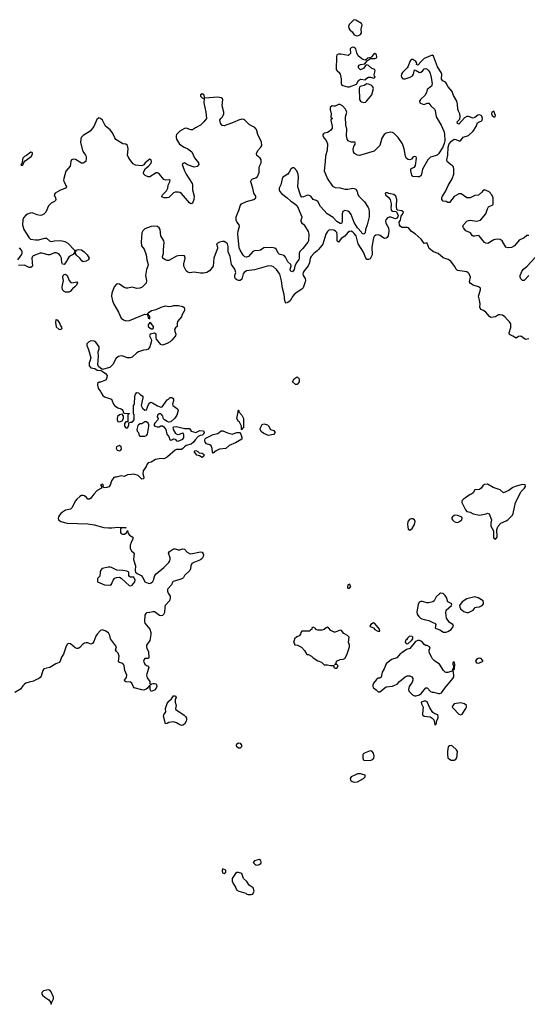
# Model space of a CAD drawing. Header units: inches. Extents: x 2106670 to 2322961, y 36024 to 224899.
# Tile 229 of 256: x 2300651 to 2307051, y 127842 to 140256. Entities that reach past the tile are written whole.
import ezdxf

# ---------------------------------------------------------------- set-up
doc = ezdxf.new("R2010")
doc.units = ezdxf.units.IN
doc.header["$MEASUREMENT"] = 0
for name, color, linetype in [('C3102', 7, 'Continuous'), ('C3103', 7, 'Continuous'), ('C3104', 7, 'Continuous')]:
    doc.layers.add(name, color=color, linetype=linetype)

msp = doc.modelspace()

# ---------------------------------------------------------------- linework, layer by layer
at = {"layer": 'C3102', "color": 5, "elevation": 60}
for points in [[(2303670, 129669), (2303612, 129650), (2303594, 129630), (2303614, 129610), (2303630, 129602), (2303650, 129598), (2303670, 129603), (2303690, 129618), (2303694, 129630), (2303690, 129654)], [(2303210, 129548), (2303204, 129530), (2303210, 129501), (2303230, 129491), (2303250, 129506), (2303252, 129532)], [(2303410, 129505), (2303390, 129502), (2303372, 129490), (2303331, 129430), (2303331, 129390), (2303350, 129351), (2303378, 129310), (2303385, 129285), (2303414, 129270), (2303502, 129242), (2303514, 129230), (2303530, 129225), (2303570, 129226), (2303590, 129232), (2303609, 129270), (2303595, 129310), (2303544, 129344), (2303516, 129390), (2303473, 129430), (2303450, 129493)], [(2301010, 128024), (2300950, 128013), (2300931, 127990), (2300931, 127970), (2300937, 127957), (2300966, 127930), (2300995, 127915), (2301018, 127898), (2301038, 127870), (2301050, 127842), (2301056, 127870), (2301077, 127910), (2301076, 127930), (2301050, 127999), (2301030, 128021)]]:
    msp.add_lwpolyline(points, close=True, dxfattribs=at)
at = {"layer": 'C3103', "color": 5}
for points, elevation in [([(2304850, 139910), (2304830, 139902), (2304819, 139890), (2304821, 139830), (2304807, 139813), (2304794, 139806), (2304701, 139821), (2304670, 139822), (2304650, 139814), (2304644, 139790), (2304642, 139630), (2304656, 139610), (2304676, 139596), (2304693, 139570), (2304704, 139510), (2304704, 139450), (2304710, 139439), (2304727, 139427), (2304786, 139410), (2304810, 139409), (2304897, 139443), (2304922, 139490), (2304950, 139505), (2305010, 139496), (2305030, 139518), (2305049, 139531), (2305073, 139533), (2305110, 139521), (2305130, 139526), (2305133, 139530), (2305124, 139544), (2305122, 139562), (2305134, 139610), (2305127, 139627), (2305090, 139642), (2305050, 139678), (2305030, 139685), (2305010, 139678), (2304990, 139645), (2304950, 139624), (2304930, 139639), (2304924, 139650), (2304922, 139670), (2304930, 139681), (2304949, 139690), (2305002, 139698), (2305038, 139742), (2305055, 139750), (2305060, 139760), (2305073, 139767), (2305130, 139765), (2305144, 139770), (2305155, 139790), (2305150, 139813), (2305130, 139829), (2305110, 139816), (2305086, 139790), (2305082, 139778), (2305042, 139770), (2305012, 139748), (2304990, 139752), (2304963, 139763), (2304920, 139800), (2304900, 139840), (2304889, 139890), (2304870, 139907)], 20), ([(2305030, 139447), (2304995, 139425), (2304945, 139415), (2304934, 139406), (2304931, 139390), (2304935, 139250), (2304948, 139230), (2304961, 139221), (2304990, 139213), (2305010, 139217), (2305030, 139233), (2305092, 139310), (2305110, 139390), (2305103, 139410), (2305090, 139426), (2305050, 139445)], 20), ([(2306630, 139102), (2306605, 139090), (2306601, 139070), (2306608, 139048), (2306630, 139031), (2306647, 139033), (2306649, 139050)], 20), ([(2300790, 138585), (2300735, 138545), (2300710, 138532), (2300691, 138510), (2300676, 138444), (2300667, 138430), (2300670, 138422), (2300690, 138422), (2300704, 138456), (2300722, 138478), (2300795, 138530), (2300810, 138547), (2300814, 138570), (2300810, 138582)], 20), ([(2301450, 137205), (2301434, 137214), (2301408, 137248), (2301366, 137286), (2301356, 137310), (2301353, 137330), (2301369, 137350), (2301390, 137357), (2301430, 137355), (2301465, 137330), (2301502, 137290), (2301525, 137250), (2301519, 137230), (2301490, 137212), (2301470, 137206)], 20), ([(2301310, 136938), (2301370, 136950), (2301378, 136938), (2301366, 136910), (2301348, 136890), (2301316, 136864), (2301288, 136830), (2301270, 136819), (2301230, 136822), (2301210, 136830), (2301189, 136850), (2301187, 136887), (2301202, 136970), (2301194, 137010), (2301198, 137030), (2301210, 137044), (2301230, 137046), (2301250, 137033), (2301275, 136970), (2301290, 136947)], 20), ([(2301110, 136473), (2301106, 136470), (2301102, 136438), (2301110, 136382), (2301150, 136352), (2301170, 136354), (2301182, 136358), (2301186, 136370), (2301164, 136404), (2301159, 136430), (2301130, 136469)], 40), ([(2302290, 136437), (2302271, 136410), (2302273, 136390), (2302291, 136370), (2302310, 136360), (2302330, 136359), (2302338, 136370), (2302337, 136390), (2302310, 136426)], 40), ([(2304130, 135656), (2304089, 135690), (2304110, 135727), (2304150, 135754), (2304176, 135730), (2304175, 135690), (2304150, 135657)], 40), ([(2303450, 135086), (2303446, 135090), (2303448, 135130), (2303422, 135182), (2303409, 135189), (2303390, 135226), (2303406, 135306), (2303406, 135330), (2303410, 135334), (2303414, 135330), (2303414, 135310), (2303452, 135270), (2303473, 135227), (2303474, 135110), (2303458, 135102)], 40), ([(2301942, 135282), (2301910, 135274), (2301886, 135254), (2301879, 135230), (2301880, 135210), (2301890, 135191), (2301910, 135185), (2301943, 135197), (2301958, 135230), (2301958, 135258)], 40), ([(2302250, 135187), (2302230, 135187), (2302190, 135162), (2302170, 135159), (2302151, 135150), (2302142, 135138), (2302126, 135090), (2302131, 135070), (2302151, 135050), (2302156, 135010), (2302170, 135004), (2302230, 135007), (2302250, 135014), (2302262, 135030), (2302281, 135130), (2302281, 135150), (2302271, 135171)], 40), ([(2303330, 135032), (2303390, 135051), (2303433, 135053), (2303451, 134991), (2303450, 134968), (2303370, 134921), (2303294, 134886), (2303250, 134849), (2303170, 134842), (2303130, 134821), (2303090, 134789), (2303083, 134803), (2303078, 134850), (2303064, 134884), (2303050, 134897), (2303007, 134907), (2302990, 134930), (2302986, 134954), (2302990, 134970), (2302999, 134981), (2303090, 135025), (2303150, 135040), (2303190, 135072), (2303213, 135073), (2303270, 135047)], 40), ([(2303790, 135014), (2303730, 135039), (2303701, 135061), (2303682, 135090), (2303683, 135103), (2303710, 135154), (2303730, 135162), (2303774, 135150), (2303790, 135134), (2303814, 135090), (2303857, 135077), (2303871, 135050), (2303850, 135025)], 40), ([(2301910, 134889), (2301872, 134870), (2301867, 134853), (2301878, 134830), (2301910, 134821), (2301928, 134830), (2301935, 134850), (2301932, 134872)], 40), ([(2302950, 134737), (2302919, 134759), (2302885, 134765), (2302853, 134810), (2302858, 134822), (2302870, 134824), (2302899, 134810), (2302916, 134796), (2302950, 134791), (2302963, 134783), (2302975, 134770), (2302970, 134749)], 40), ([(2306550, 134399), (2306510, 134397), (2306494, 134386), (2306470, 134349), (2306450, 134333), (2306390, 134328), (2306370, 134289), (2306347, 134273), (2306330, 134269), (2306274, 134226), (2306245, 134210), (2306226, 134190), (2306227, 134170), (2306235, 134150), (2306270, 134078), (2306290, 134056), (2306330, 134047), (2306370, 134026), (2306450, 134010), (2306532, 134028), (2306550, 134036), (2306570, 134025), (2306601, 133950), (2306593, 133910), (2306593, 133870), (2306625, 133810), (2306626, 133730), (2306630, 133718), (2306650, 133707), (2306673, 133730), (2306669, 133829), (2306686, 133870), (2306717, 133910), (2306784, 133936), (2306807, 133950), (2306863, 134010), (2306873, 134030), (2306904, 134170), (2306937, 134230), (2306970, 134305), (2307015, 134350), (2307029, 134370), (2307026, 134390), (2306990, 134395), (2306910, 134376), (2306870, 134357), (2306818, 134322), (2306750, 134289), (2306709, 134330), (2306620, 134360)], 60), ([(2305590, 133965), (2305570, 133957), (2305545, 133930), (2305541, 133890), (2305550, 133834), (2305570, 133822), (2305600, 133840), (2305629, 133890), (2305637, 133930), (2305629, 133950), (2305610, 133964)], 60), ([(2306150, 134010), (2306130, 134005), (2306107, 133990), (2306096, 133970), (2306108, 133950), (2306129, 133929), (2306150, 133919), (2306170, 133918), (2306190, 133924), (2306226, 133950), (2306229, 133970), (2306225, 133985), (2306218, 133990), (2306170, 134007)], 60), ([(2301790, 133353), (2301770, 133353), (2301690, 133335), (2301671, 133310), (2301665, 133290), (2301660, 133240), (2301634, 133210), (2301634, 133170), (2301722, 133130), (2301790, 133126), (2301810, 133138), (2301830, 133191), (2301850, 133216), (2301870, 133224), (2301910, 133227), (2301930, 133215), (2301986, 133166), (2302030, 133121), (2302050, 133119), (2302070, 133127), (2302103, 133170), (2302109, 133190), (2302090, 133228), (2302049, 133229), (2302036, 133236), (2302029, 133250), (2302028, 133290), (2302004, 133304), (2301952, 133312), (2301877, 133317), (2301810, 133349)], 40), ([(2304810, 133138), (2304789, 133131), (2304783, 133103), (2304788, 133088), (2304810, 133088), (2304826, 133110)], 60), ([(2305956, 133024), (2305943, 133017), (2305902, 132978), (2305876, 132930), (2305862, 132918), (2305805, 132905), (2305785, 132905), (2305730, 132919), (2305710, 132919), (2305688, 132912), (2305677, 132883), (2305657, 132790), (2305661, 132761), (2305683, 132730), (2305706, 132710), (2305722, 132702), (2305752, 132692), (2305810, 132682), (2305870, 132651), (2305887, 132647), (2305899, 132630), (2305891, 132590), (2305901, 132581), (2305950, 132565), (2305996, 132536), (2306010, 132533), (2306030, 132536), (2306050, 132544), (2306092, 132568), (2306119, 132610), (2306111, 132631), (2306070, 132658), (2306033, 132710), (2306024, 132776), (2306029, 132810), (2306095, 132870), (2306098, 132890), (2306050, 132918), (2306034, 132970), (2306017, 132997), (2305990, 133022)], 60), ([(2306390, 132979), (2306287, 132953), (2306230, 132915), (2306196, 132870), (2306199, 132850), (2306211, 132830), (2306228, 132810), (2306250, 132795), (2306290, 132781), (2306310, 132783), (2306369, 132810), (2306395, 132845), (2306410, 132851), (2306450, 132854), (2306481, 132870), (2306497, 132890), (2306501, 132910), (2306493, 132930), (2306430, 132969)], 60), ([(2304530, 132598), (2304514, 132590), (2304491, 132569), (2304460, 132560), (2304410, 132558), (2304387, 132567), (2304382, 132582), (2304350, 132598), (2304334, 132590), (2304333, 132567), (2304318, 132562), (2304310, 132546), (2304210, 132546), (2304194, 132530), (2304192, 132508), (2304173, 132487), (2304144, 132476), (2304114, 132450), (2304112, 132428), (2304102, 132410), (2304114, 132386), (2304114, 132374), (2304152, 132372), (2304204, 132344), (2304244, 132304), (2304270, 132254), (2304292, 132252), (2304330, 132232), (2304352, 132210), (2304410, 132171), (2304455, 132155), (2304490, 132122), (2304530, 132122), (2304570, 132112), (2304614, 132114), (2304614, 132090), (2304630, 132082), (2304650, 132082), (2304666, 132110), (2304650, 132126), (2304626, 132126), (2304626, 132130), (2304642, 132138), (2304646, 132170), (2304690, 132191), (2304730, 132192), (2304750, 132202), (2304775, 132250), (2304809, 132350), (2304809, 132370), (2304798, 132410), (2304806, 132470), (2304786, 132490), (2304736, 132516), (2304710, 132555), (2304690, 132559), (2304630, 132535), (2304616, 132536), (2304576, 132556), (2304546, 132590)], 60), ([(2305110, 132652), (2305079, 132630), (2305067, 132610), (2305070, 132605), (2305110, 132587), (2305130, 132567), (2305158, 132550), (2305170, 132545), (2305190, 132546), (2305189, 132570), (2305130, 132645)], 60), ([(2305570, 132482), (2305562, 132478), (2305542, 132458), (2305530, 132438), (2305514, 132430), (2305512, 132410), (2305522, 132390), (2305530, 132387), (2305550, 132391), (2305593, 132427), (2305609, 132450), (2305608, 132470), (2305599, 132479)], 60), ([(2305690, 132427), (2305670, 132427), (2305643, 132417), (2305570, 132330), (2305530, 132316), (2305470, 132274), (2305453, 132267), (2305408, 132212), (2305341, 132190), (2305270, 132134), (2305246, 132070), (2305221, 132030), (2305210, 131968), (2305190, 131955), (2305170, 131955), (2305150, 131939), (2305113, 131890), (2305105, 131870), (2305104, 131850), (2305111, 131831), (2305146, 131806), (2305170, 131782), (2305190, 131782), (2305270, 131844), (2305350, 131854), (2305391, 131869), (2305410, 131880), (2305438, 131910), (2305510, 131970), (2305535, 131985), (2305570, 131985), (2305596, 131970), (2305606, 131950), (2305606, 131930), (2305598, 131902), (2305562, 131850), (2305553, 131810), (2305557, 131790), (2305604, 131744), (2305630, 131730), (2305650, 131732), (2305690, 131746), (2305717, 131763), (2305772, 131832), (2305790, 131832), (2305830, 131785), (2305850, 131776), (2305870, 131776), (2305930, 131759), (2305950, 131761), (2305970, 131771), (2306012, 131830), (2306114, 131950), (2306123, 131970), (2306125, 131990), (2306118, 132050), (2306120, 132060), (2306130, 132062), (2306133, 132070), (2306137, 132130), (2306130, 132166), (2306113, 132147), (2306112, 132130), (2306122, 132110), (2306122, 132090), (2306114, 132070), (2306118, 132062), (2306110, 132066), (2306108, 132052), (2306099, 132041), (2306050, 132024), (2306030, 132024), (2306017, 132030), (2305993, 132050), (2305946, 132130), (2305899, 132159), (2305878, 132178), (2305857, 132197), (2305842, 132222), (2305817, 132270), (2305813, 132290), (2305815, 132310), (2305828, 132330), (2305818, 132350), (2305790, 132364), (2305770, 132365), (2305750, 132377), (2305728, 132408), (2305710, 132421)], 60), ([(2306450, 132208), (2306430, 132202), (2306410, 132189), (2306397, 132170), (2306410, 132148), (2306430, 132143), (2306450, 132148), (2306496, 132170), (2306470, 132202)], 60), ([(2302690, 131359), (2302670, 131365), (2302630, 131392), (2302590, 131405), (2302530, 131395), (2302510, 131381), (2302490, 131378), (2302466, 131474), (2302469, 131491), (2302492, 131530), (2302490, 131570), (2302500, 131610), (2302510, 131635), (2302530, 131663), (2302566, 131694), (2302590, 131731), (2302614, 131730), (2302622, 131710), (2302612, 131690), (2302611, 131669), (2302611, 131650), (2302623, 131610), (2302616, 131570), (2302620, 131560), (2302726, 131486), (2302742, 131470), (2302753, 131450), (2302756, 131430), (2302751, 131410), (2302728, 131372), (2302710, 131361)], 40), ([(2305770, 131664), (2305750, 131664), (2305714, 131650), (2305718, 131630), (2305737, 131590), (2305728, 131510), (2305731, 131490), (2305750, 131476), (2305826, 131466), (2305851, 131451), (2305872, 131430), (2305885, 131370), (2305890, 131367), (2305898, 131370), (2305906, 131390), (2305906, 131410), (2305928, 131450), (2305929, 131470), (2305922, 131490), (2305884, 131504), (2305860, 131520), (2305822, 131582), (2305790, 131654)], 60), ([(2306210, 131641), (2306130, 131629), (2306111, 131610), (2306106, 131590), (2306121, 131570), (2306190, 131499), (2306210, 131491), (2306230, 131499), (2306276, 131570), (2306285, 131590), (2306284, 131610), (2306258, 131630)], 60), ([(2303430, 131070), (2303410, 131072), (2303388, 131090), (2303384, 131110), (2303390, 131126), (2303410, 131138), (2303430, 131133), (2303446, 131110), (2303446, 131090)], 40), ([(2306090, 131105), (2306070, 131101), (2306053, 131087), (2306044, 131030), (2306043, 130990), (2306051, 130951), (2306070, 130931), (2306090, 130921), (2306130, 130921), (2306149, 130931), (2306162, 130950), (2306170, 131030), (2306160, 131050), (2306110, 131096)], 60), ([(2305070, 131036), (2305006, 131014), (2304990, 131004), (2304979, 130990), (2304976, 130950), (2304982, 130930), (2304990, 130922), (2305070, 130918), (2305090, 130925), (2305115, 130945), (2305119, 130970), (2305113, 131010), (2305090, 131034)], 60), ([(2304950, 130749), (2304910, 130749), (2304886, 130734), (2304832, 130710), (2304818, 130690), (2304822, 130670), (2304842, 130650), (2304870, 130641), (2304910, 130647), (2304988, 130690), (2305006, 130710), (2305006, 130730), (2304996, 130736)], 60)]:
    msp.add_lwpolyline(points, close=True, dxfattribs=dict(at, elevation=elevation))
for points, elevation in [([(2307070, 137537), (2307045, 137535), (2307013, 137507), (2306950, 137477), (2306890, 137403), (2306850, 137384), (2306810, 137378), (2306779, 137390), (2306735, 137470), (2306710, 137484), (2306670, 137489), (2306650, 137485), (2306630, 137479), (2306555, 137435), (2306530, 137437), (2306510, 137449), (2306443, 137530), (2306430, 137536), (2306390, 137527), (2306368, 137528), (2306356, 137536), (2306333, 137570), (2306276, 137596), (2306245, 137630), (2306239, 137650), (2306246, 137670), (2306290, 137715), (2306310, 137726), (2306331, 137729), (2306410, 137714), (2306462, 137730), (2306529, 137810), (2306548, 137872), (2306563, 137897), (2306617, 137923), (2306622, 137930), (2306620, 138010), (2306603, 138050), (2306570, 138086), (2306510, 138109), (2306490, 138099), (2306478, 138082), (2306436, 138044), (2306390, 138041), (2306330, 138012), (2306310, 138009), (2306290, 138012), (2306219, 138059), (2306210, 138062), (2306190, 138060), (2306130, 138026), (2306070, 137953), (2306050, 137953), (2306030, 137964), (2305990, 137970), (2305975, 137990), (2305975, 138010), (2305982, 138030), (2306021, 138090), (2306053, 138167), (2306105, 138250), (2306127, 138310), (2306127, 138370), (2306119, 138399), (2306110, 138414), (2306082, 138430), (2306050, 138459), (2306041, 138470), (2306037, 138490), (2306051, 138549), (2306054, 138650), (2306067, 138693), (2306094, 138726), (2306130, 138748), (2306150, 138746), (2306190, 138727), (2306210, 138727), (2306244, 138775), (2306310, 138795), (2306370, 138851), (2306407, 138910), (2306424, 138956), (2306435, 138965), (2306470, 138975), (2306484, 138990), (2306488, 139010), (2306478, 139038), (2306468, 139048), (2306450, 139056), (2306427, 139053), (2306390, 139021), (2306370, 139016), (2306310, 139036), (2306290, 139036), (2306260, 139020), (2306190, 138938), (2306170, 138948), (2306169, 138970), (2306199, 139001), (2306204, 139030), (2306201, 139070), (2306183, 139103), (2306176, 139130), (2306172, 139190), (2306161, 139230), (2306119, 139300), (2306103, 139350), (2306055, 139410), (2306030, 139458), (2306018, 139470), (2305986, 139486), (2305970, 139508), (2305972, 139568), (2305967, 139590), (2305921, 139661), (2305870, 139797), (2305851, 139811), (2305750, 139766), (2305711, 139730), (2305694, 139710), (2305685, 139690), (2305670, 139684), (2305655, 139690), (2305659, 139710), (2305647, 139730), (2305610, 139754), (2305586, 139754), (2305569, 139730), (2305548, 139670), (2305536, 139650), (2305478, 139590), (2305467, 139570), (2305462, 139550), (2305466, 139530), (2305476, 139516), (2305490, 139509), (2305510, 139510), (2305573, 139530), (2305603, 139550), (2305617, 139570), (2305630, 139625), (2305650, 139617), (2305690, 139591), (2305710, 139593), (2305731, 139609), (2305750, 139636), (2305770, 139642), (2305790, 139633), (2305811, 139611), (2305824, 139590), (2305835, 139550), (2305851, 139450), (2305847, 139430), (2305842, 139418), (2305790, 139375), (2305782, 139338), (2305761, 139299), (2305705, 139250), (2305691, 139230), (2305698, 139210), (2305734, 139190), (2305752, 139188), (2305790, 139202), (2305810, 139202), (2305836, 139170), (2305884, 139124), (2305890, 139110), (2305901, 139030), (2305965, 138925), (2305999, 138850), (2306007, 138813), (2306011, 138729), (2306004, 138696), (2305985, 138650), (2305930, 138565), (2305915, 138550), (2305890, 138540), (2305830, 138525), (2305799, 138490), (2305731, 138370), (2305719, 138310), (2305711, 138290), (2305690, 138275), (2305670, 138273), (2305610, 138281), (2305595, 138295), (2305581, 138350), (2305584, 138375), (2305595, 138385), (2305630, 138397), (2305643, 138417), (2305656, 138510), (2305650, 138528), (2305625, 138530), (2305610, 138521), (2305590, 138499), (2305570, 138490), (2305550, 138494), (2305527, 138507), (2305514, 138534), (2305500, 138630), (2305476, 138690), (2305421, 138770), (2305370, 138825), (2305350, 138836), (2305330, 138839), (2305310, 138836), (2305270, 138825), (2305247, 138810), (2305216, 138764), (2305193, 138670), (2305121, 138599), (2304936, 138544), (2304910, 138547), (2304874, 138570), (2304861, 138590), (2304856, 138630), (2304870, 138670), (2304884, 138690), (2304880, 138700), (2304875, 138710), (2304830, 138713), (2304792, 138730), (2304781, 138750), (2304772, 138790), (2304775, 138875), (2304764, 138930), (2304764, 138970), (2304758, 138990), (2304758, 139030), (2304775, 139090), (2304769, 139110), (2304757, 139130), (2304723, 139170), (2304690, 139187), (2304670, 139189), (2304630, 139166), (2304610, 139165), (2304590, 139171), (2304567, 139150), (2304564, 139124), (2304578, 139070), (2304574, 139030), (2304578, 139018), (2304594, 139010), (2304578, 139002), (2304574, 138990), (2304591, 138911), (2304591, 138890), (2304576, 138864), (2304555, 138845), (2304530, 138833), (2304490, 138825), (2304481, 138819), (2304474, 138806), (2304474, 138790), (2304490, 138763), (2304515, 138735), (2304531, 138690), (2304526, 138610), (2304505, 138535), (2304504, 138470), (2304491, 138350), (2304534, 138250), (2304597, 138157), (2304630, 138140), (2304690, 138135), (2304750, 138119), (2304790, 138119), (2304850, 138131), (2304870, 138129), (2304890, 138118), (2304906, 138090), (2304916, 138050), (2304928, 138030), (2304999, 137959), (2305044, 137890), (2305053, 137870), (2305059, 137830), (2305056, 137770), (2305031, 137669), (2305010, 137610), (2305008, 137570), (2304992, 137550), (2304970, 137562), (2304959, 137579), (2304910, 137631), (2304870, 137699), (2304830, 137799), (2304810, 137828), (2304790, 137843), (2304750, 137849), (2304724, 137836), (2304719, 137810), (2304718, 137702), (2304710, 137686), (2304690, 137687), (2304650, 137712), (2304602, 137762), (2304527, 137807), (2304443, 137903), (2304410, 137962), (2304390, 137977), (2304351, 137991), (2304322, 138030), (2304290, 138043), (2304270, 138040), (2304230, 138021), (2304210, 138017), (2304203, 138023), (2304190, 138044), (2304160, 138150), (2304167, 138270), (2304163, 138310), (2304145, 138350), (2304110, 138387), (2304090, 138388), (2304070, 138373), (2304048, 138332), (2304030, 138310), (2303968, 138270), (2303960, 138250), (2303944, 138176), (2303924, 138130), (2303924, 138110), (2303930, 138090), (2303950, 138064), (2304025, 138010), (2304070, 137970), (2304118, 137938), (2304148, 137908), (2304207, 137770), (2304204, 137750), (2304196, 137730), (2304195, 137710), (2304207, 137690), (2304230, 137677), (2304243, 137663), (2304287, 137587), (2304295, 137550), (2304292, 137470), (2304286, 137450), (2304223, 137370), (2304185, 137335), (2304178, 137322), (2304173, 137307), (2304174, 137250), (2304169, 137231), (2304135, 137185), (2304119, 137150), (2304110, 137108), (2304090, 137077), (2304070, 137085), (2304066, 137090), (2304062, 137110), (2304074, 137150), (2304068, 137168), (2304030, 137202), (2304004, 137264), (2303985, 137285), (2303934, 137294), (2303921, 137301), (2303910, 137311), (2303890, 137358), (2303870, 137376), (2303830, 137385), (2303730, 137381), (2303688, 137352), (2303670, 137346), (2303610, 137341), (2303590, 137333), (2303534, 137270), (2303510, 137260), (2303490, 137265), (2303470, 137286), (2303429, 137350), (2303419, 137379), (2303401, 137550), (2303406, 137594), (2303422, 137650), (2303418, 137670), (2303390, 137708), (2303382, 137730), (2303381, 137770), (2303418, 137862), (2303432, 137910), (2303447, 137933), (2303510, 137962), (2303602, 137990), (2303627, 138010), (2303627, 138030), (2303602, 138070), (2303592, 138130), (2303566, 138210), (2303569, 138231), (2303588, 138250), (2303630, 138262), (2303650, 138281), (2303670, 138330), (2303671, 138390), (2303674, 138410), (2303694, 138450), (2303696, 138490), (2303681, 138510), (2303642, 138542), (2303636, 138570), (2303654, 138606), (2303692, 138650), (2303703, 138670), (2303699, 138710), (2303655, 138810), (2303638, 138870), (2303630, 138882), (2303615, 138895), (2303550, 138931), (2303490, 138988), (2303476, 138996), (2303450, 139000), (2303411, 138990), (2303356, 138964), (2303230, 138918), (2303204, 138924), (2303183, 138950), (2303176, 138990), (2303187, 139010), (2303210, 139033), (2303224, 139070), (2303223, 139090), (2303205, 139170), (2303213, 139250), (2303210, 139257), (2303193, 139273), (2303150, 139280), (2302986, 139266), (2302974, 139310), (2302950, 139321), (2302931, 139310), (2302929, 139290), (2302950, 139271), (2302978, 139258), (2302971, 139210), (2302999, 139090), (2303005, 139010), (2302973, 138967), (2302930, 138925), (2302866, 138894), (2302830, 138869), (2302810, 138868), (2302750, 138889), (2302730, 138886), (2302671, 138850), (2302648, 138830), (2302628, 138810), (2302622, 138790), (2302622, 138770), (2302630, 138751), (2302666, 138686), (2302724, 138650), (2302770, 138630), (2302823, 138590), (2302856, 138516), (2302904, 138450), (2302911, 138430), (2302890, 138407), (2302850, 138395), (2302766, 138426), (2302730, 138452), (2302710, 138444), (2302701, 138430), (2302729, 138350), (2302749, 138309), (2302827, 138190), (2302832, 138170), (2302828, 138110), (2302850, 138030), (2302846, 137990), (2302830, 137944), (2302822, 137938), (2302810, 137933), (2302790, 137947), (2302690, 138064), (2302670, 138076), (2302650, 138081), (2302610, 138080), (2302590, 138072), (2302530, 138014), (2302510, 138010), (2302471, 138011), (2302450, 138017), (2302442, 138030), (2302452, 138050), (2302500, 138100), (2302519, 138130), (2302524, 138170), (2302546, 138210), (2302549, 138230), (2302536, 138236), (2302490, 138234), (2302470, 138240), (2302413, 138310), (2302390, 138324), (2302370, 138325), (2302290, 138275), (2302270, 138274), (2302233, 138293), (2302216, 138310), (2302214, 138330), (2302221, 138350), (2302239, 138381), (2302276, 138410), (2302310, 138448), (2302314, 138470), (2302310, 138489), (2302290, 138496), (2302235, 138450), (2302215, 138425), (2302190, 138415), (2302110, 138423), (2302080, 138440), (2302027, 138510), (2302010, 138549), (2302017, 138630), (2302012, 138672), (2301990, 138686), (2301950, 138693), (2301865, 138745), (2301850, 138766), (2301821, 138830), (2301790, 138866), (2301733, 138913), (2301694, 138990), (2301670, 139009), (2301650, 139018), (2301644, 139016), (2301622, 138998), (2301586, 138910), (2301539, 138850), (2301450, 138796), (2301428, 138770), (2301420, 138750), (2301419, 138710), (2301445, 138605), (2301459, 138579), (2301482, 138550), (2301488, 138530), (2301491, 138509), (2301483, 138470), (2301453, 138447), (2301430, 138447), (2301354, 138494), (2301330, 138497), (2301306, 138490), (2301294, 138470), (2301286, 138410), (2301233, 138347), (2301206, 138254), (2301205, 138230), (2301210, 138210), (2301240, 138150), (2301230, 138130), (2301158, 138102), (2301099, 138070), (2301087, 138050), (2301104, 138010), (2301106, 137990), (2301102, 137978), (2301090, 137965), (2301050, 137943), (2301016, 137910), (2300981, 137830), (2300957, 137803), (2300930, 137790), (2300910, 137787), (2300870, 137795), (2300810, 137820), (2300782, 137818), (2300750, 137806), (2300730, 137790), (2300701, 137759), (2300689, 137731), (2300685, 137670), (2300705, 137610), (2300770, 137505), (2300787, 137490), (2300850, 137482), (2300890, 137482), (2300970, 137502), (2300990, 137500), (2301030, 137464), (2301050, 137458), (2301090, 137468), (2301170, 137472), (2301220, 137460), (2301258, 137438), (2301342, 137350), (2301347, 137330), (2301326, 137294), (2301290, 137277), (2301270, 137262), (2301230, 137192), (2301210, 137170), (2301190, 137174), (2301181, 137190), (2301180, 137250), (2301163, 137283), (2301144, 137304), (2301110, 137317), (2301090, 137316), (2301030, 137291), (2301010, 137292), (2300930, 137314), (2300910, 137312), (2300822, 137278), (2300811, 137269), (2300803, 137250), (2300813, 137150), (2300790, 137131), (2300770, 137133), (2300710, 137163), (2300637, 137157)], 20), ([(2307070, 136232), (2307030, 136226), (2306970, 136264), (2306940, 136260), (2306910, 136239), (2306870, 136268), (2306828, 136288), (2306822, 136310), (2306843, 136377), (2306842, 136422), (2306827, 136447), (2306801, 136470), (2306769, 136510), (2306739, 136530), (2306710, 136537), (2306687, 136533), (2306650, 136508), (2306590, 136503), (2306574, 136514), (2306528, 136570), (2306498, 136590), (2306464, 136604), (2306454, 136630), (2306455, 136675), (2306450, 136722), (2306436, 136770), (2306462, 136850), (2306461, 136870), (2306436, 136890), (2306368, 136908), (2306334, 136930), (2306321, 136950), (2306337, 137010), (2306320, 137050), (2306306, 137066), (2306290, 137076), (2306170, 137095), (2306154, 137110), (2306132, 137150), (2306086, 137210), (2306052, 137232), (2305990, 137255), (2305927, 137307), (2305870, 137329), (2305816, 137370), (2305790, 137439), (2305770, 137439), (2305750, 137433), (2305711, 137491), (2305637, 137557), (2305590, 137586), (2305553, 137630), (2305535, 137635), (2305474, 137635), (2305453, 137650), (2305441, 137670), (2305436, 137704), (2305451, 137729), (2305459, 137781), (2305484, 137810), (2305489, 137830), (2305470, 137845), (2305413, 137853), (2305405, 137865), (2305401, 137910), (2305405, 137990), (2305392, 138030), (2305370, 138051), (2305304, 138064), (2305290, 138072), (2305270, 138074), (2305259, 138070), (2305264, 138050), (2305299, 138019), (2305321, 137990), (2305328, 137970), (2305335, 137935), (2305336, 137910), (2305331, 137890), (2305335, 137855), (2305350, 137841), (2305397, 137837), (2305422, 137790), (2305418, 137770), (2305406, 137754), (2305390, 137744), (2305330, 137766), (2305310, 137766), (2305290, 137756), (2305266, 137734), (2305263, 137717), (2305267, 137690), (2305300, 137630), (2305307, 137590), (2305299, 137530), (2305284, 137510), (2305270, 137502), (2305250, 137498), (2305230, 137508), (2305195, 137535), (2305170, 137542), (2305141, 137539), (2305119, 137521), (2305113, 137507), (2305091, 137390), (2305094, 137290), (2305070, 137241), (2305050, 137233), (2305030, 137233), (2305014, 137250), (2304985, 137325), (2304920, 137430), (2304892, 137530), (2304870, 137561), (2304850, 137577), (2304830, 137588), (2304810, 137587), (2304790, 137574), (2304752, 137528), (2304704, 137496), (2304670, 137453), (2304658, 137458), (2304652, 137472), (2304654, 137546), (2304650, 137571), (2304634, 137590), (2304610, 137602), (2304570, 137608), (2304550, 137602), (2304530, 137585), (2304512, 137550), (2304473, 137427), (2304420, 137360), (2304400, 137340), (2304358, 137310), (2304328, 137270), (2304314, 137250), (2304304, 137190), (2304287, 137153), (2304236, 137090), (2304224, 137070), (2304221, 137050), (2304227, 137030), (2304250, 136994), (2304255, 136970), (2304252, 136950), (2304224, 136876), (2304210, 136860), (2304150, 136821), (2304112, 136790), (2304095, 136770), (2304060, 136710), (2304030, 136690), (2304010, 136684), (2303997, 136697), (2303994, 136710), (2303986, 136790), (2303965, 136870), (2303950, 136965), (2303930, 137049), (2303888, 137108), (2303850, 137141), (2303830, 137150), (2303790, 137151), (2303610, 137102), (2303510, 137090), (2303482, 137070), (2303469, 137050), (2303450, 136983), (2303430, 136967), (2303410, 136966), (2303390, 136975), (2303370, 136990), (2303365, 137005), (2303364, 137030), (2303375, 137070), (2303362, 137110), (2303323, 137170), (2303303, 137270), (2303281, 137330), (2303278, 137398), (2303270, 137429), (2303250, 137449), (2303230, 137461), (2303210, 137461), (2303172, 137450), (2303132, 137430), (2303145, 137390), (2303146, 137370), (2303127, 137330), (2303099, 137250), (2303090, 137150), (2303079, 137130), (2303046, 137090), (2303010, 137070), (2302970, 137060), (2302930, 137060), (2302850, 137072), (2302790, 137064), (2302770, 137073), (2302750, 137089), (2302727, 137130), (2302722, 137150), (2302722, 137178), (2302736, 137250), (2302730, 137278), (2302710, 137284), (2302650, 137281), (2302630, 137274), (2302530, 137222), (2302510, 137221), (2302487, 137227), (2302457, 137250), (2302453, 137270), (2302464, 137310), (2302464, 137356), (2302474, 137450), (2302467, 137470), (2302432, 137530), (2302422, 137610), (2302411, 137631), (2302390, 137647), (2302350, 137654), (2302310, 137648), (2302230, 137621), (2302204, 137596), (2302193, 137570), (2302182, 137450), (2302187, 137407), (2302221, 137361), (2302247, 137290), (2302255, 137230), (2302270, 137170), (2302268, 137150), (2302252, 137108), (2302238, 137030), (2302249, 136970), (2302245, 136935), (2302196, 136885), (2302167, 136873), (2302130, 136868), (2302070, 136882), (2302014, 136870), (2301992, 136872), (2301970, 136878), (2301910, 136920), (2301890, 136927), (2301870, 136921), (2301842, 136890), (2301812, 136810), (2301810, 136770), (2301820, 136710), (2301836, 136670), (2301896, 136570), (2301932, 136492), (2301959, 136470), (2301990, 136459), (2302037, 136463), (2302230, 136542), (2302260, 136540), (2302267, 136527), (2302270, 136494), (2302290, 136486), (2302290, 136518), (2302282, 136522), (2302270, 136546), (2302262, 136542), (2302284, 136570), (2302312, 136588), (2302370, 136602), (2302435, 136630), (2302490, 136647), (2302530, 136642), (2302570, 136645), (2302590, 136653), (2302653, 136653), (2302710, 136639), (2302726, 136626), (2302731, 136610), (2302727, 136590), (2302694, 136530), (2302690, 136509), (2302640, 136450), (2302635, 136430), (2302638, 136390), (2302617, 136370), (2302604, 136350), (2302606, 136330), (2302620, 136290), (2302614, 136270), (2302570, 136215), (2302550, 136196), (2302510, 136172), (2302450, 136152), (2302430, 136162), (2302376, 136230), (2302370, 136250), (2302373, 136270), (2302370, 136293), (2302350, 136305), (2302298, 136290), (2302288, 136270), (2302308, 136228), (2302312, 136210), (2302309, 136190), (2302290, 136130), (2302270, 136101), (2302250, 136092), (2302210, 136089), (2302150, 136067), (2302130, 136056), (2302070, 136003), (2302046, 135994), (2302010, 135992), (2301950, 136014), (2301930, 136016), (2301896, 136010), (2301867, 135990), (2301825, 135910), (2301787, 135873), (2301690, 135846), (2301644, 135884), (2301636, 135910), (2301645, 136010), (2301642, 136070), (2301654, 136106), (2301654, 136130), (2301613, 136190), (2301590, 136205), (2301550, 136209), (2301518, 136190), (2301498, 136170), (2301498, 136150), (2301520, 136100), (2301547, 135993), (2301537, 135950), (2301528, 135930), (2301527, 135890), (2301550, 135867), (2301598, 135858), (2301630, 135836), (2301673, 135833), (2301690, 135825), (2301734, 135794), (2301752, 135770), (2301745, 135730), (2301732, 135710), (2301668, 135688), (2301652, 135688), (2301634, 135670), (2301632, 135648), (2301641, 135610), (2301671, 135570), (2301679, 135550), (2301700, 135520), (2301722, 135502), (2301810, 135471), (2301833, 135410), (2301847, 135390), (2301890, 135361), (2301931, 135351), (2301942, 135342), (2301952, 135330), (2301958, 135298), (2301970, 135294), (2302033, 135293), (2302030, 135286), (2302018, 135282), (2302014, 135270), (2302014, 135186), (2301990, 135186), (2301973, 135167), (2301972, 135130), (2301990, 135112), (2302010, 135112), (2302018, 135122), (2302028, 135150), (2302026, 135174), (2302050, 135182), (2302070, 135182), (2302095, 135210), (2302095, 135270), (2302086, 135290), (2302086, 135390), (2302098, 135410), (2302102, 135510), (2302110, 135534), (2302130, 135554), (2302150, 135551), (2302171, 135531), (2302202, 135510), (2302202, 135490), (2302182, 135390), (2302198, 135358), (2302230, 135335), (2302250, 135338), (2302274, 135406), (2302290, 135426), (2302306, 135434), (2302327, 135427), (2302390, 135386), (2302430, 135372), (2302447, 135373), (2302510, 135462), (2302528, 135472), (2302549, 135491), (2302570, 135492), (2302584, 135484), (2302591, 135471), (2302591, 135451), (2302578, 135410), (2302582, 135390), (2302642, 135350), (2302651, 135330), (2302631, 135270), (2302607, 135233), (2302556, 135184), (2302530, 135182), (2302509, 135189), (2302478, 135210), (2302465, 135225), (2302456, 135256), (2302439, 135279), (2302430, 135285), (2302410, 135285), (2302387, 135270), (2302386, 135250), (2302396, 135230), (2302392, 135210), (2302354, 135170), (2302344, 135150), (2302353, 135133), (2302390, 135122), (2302410, 135124), (2302430, 135135), (2302450, 135135), (2302470, 135123), (2302494, 135090), (2302507, 135030), (2302527, 135007), (2302550, 134955), (2302570, 134957), (2302591, 134971), (2302610, 134967), (2302630, 134947), (2302650, 134942), (2302710, 134966), (2302719, 134990), (2302722, 135022), (2302718, 135038), (2302710, 135045), (2302650, 135024), (2302630, 135029), (2302619, 135039), (2302590, 135090), (2302586, 135114), (2302595, 135125), (2302630, 135128), (2302730, 135103), (2302790, 135102), (2302802, 135090), (2302812, 135070), (2302870, 135053), (2302890, 135059), (2302922, 135078), (2302970, 135072), (2302978, 135050), (2302970, 135030), (2302959, 135021), (2302950, 135016), (2302925, 135015), (2302900, 135000), (2302862, 134958), (2302844, 134930), (2302814, 134906), (2302750, 134888), (2302728, 134872), (2302710, 134850), (2302690, 134838), (2302650, 134839), (2302630, 134836), (2302610, 134827), (2302516, 134744), (2302490, 134726), (2302470, 134721), (2302430, 134722), (2302363, 134710), (2302310, 134678), (2302270, 134670), (2302255, 134650), (2302250, 134630), (2302238, 134610), (2302207, 134570), (2302202, 134530), (2302216, 134490), (2302210, 134467), (2302190, 134462), (2302146, 134510), (2302090, 134528), (2302060, 134520), (2302010, 134516), (2301970, 134498), (2301930, 134504), (2301869, 134489), (2301851, 134489), (2301838, 134482), (2301810, 134443), (2301792, 134388), (2301773, 134367), (2301750, 134357), (2301715, 134355), (2301702, 134362), (2301698, 134370), (2301708, 134390), (2301690, 134399), (2301672, 134390), (2301682, 134370), (2301682, 134350), (2301630, 134319), (2301587, 134273), (2301550, 134222), (2301530, 134209), (2301509, 134209), (2301493, 134233), (2301470, 134254), (2301450, 134259), (2301430, 134257), (2301410, 134245), (2301370, 134209), (2301350, 134184), (2301313, 134107), (2301303, 134097), (2301290, 134085), (2301230, 134072), (2301190, 134049), (2301169, 134031), (2301153, 134010), (2301141, 133990), (2301135, 133970), (2301141, 133950), (2301170, 133930), (2301250, 133910), (2301510, 133902), (2301590, 133888), (2301710, 133854), (2301770, 133848), (2301812, 133848), (2301890, 133859), (2301926, 133854), (2301990, 133854), (2301990, 133846), (2301930, 133848), (2301923, 133837), (2301924, 133790), (2301930, 133779), (2301948, 133768), (2301972, 133768), (2301998, 133790), (2302010, 133814), (2302020, 133780), (2302035, 133755), (2302078, 133730), (2302078, 133710), (2302055, 133665), (2302045, 133630), (2302045, 133590), (2302060, 133560), (2302094, 133530), (2302086, 133450), (2302111, 133371), (2302105, 133310), (2302111, 133291), (2302134, 133274), (2302183, 133250), (2302203, 133223), (2302229, 133169), (2302270, 133150), (2302290, 133148), (2302310, 133155), (2302330, 133171), (2302340, 133190), (2302355, 133250), (2302370, 133270), (2302470, 133350), (2302530, 133411), (2302545, 133435), (2302548, 133452), (2302548, 133470), (2302526, 133530), (2302541, 133550), (2302590, 133584), (2302610, 133585), (2302650, 133573), (2302670, 133573), (2302710, 133585), (2302730, 133579), (2302761, 133541), (2302790, 133524), (2302810, 133522), (2302930, 133547), (2302950, 133541), (2302963, 133523), (2302968, 133510), (2302966, 133490), (2302950, 133461), (2302930, 133447), (2302846, 133414), (2302822, 133398), (2302808, 133372), (2302806, 133334), (2302796, 133310), (2302731, 133250), (2302718, 133222), (2302703, 133210), (2302670, 133196), (2302586, 133174), (2302577, 133163), (2302566, 133130), (2302520, 133080), (2302514, 133070), (2302513, 133050), (2302524, 133024), (2302550, 132990), (2302550, 132966), (2302539, 132930), (2302487, 132870), (2302480, 132850), (2302478, 132782), (2302465, 132755), (2302450, 132745), (2302430, 132742), (2302414, 132746), (2302363, 132783), (2302350, 132790), (2302330, 132792), (2302290, 132781), (2302250, 132777), (2302241, 132770), (2302231, 132750), (2302223, 132670), (2302231, 132649), (2302292, 132570), (2302303, 132530), (2302303, 132503), (2302290, 132430), (2302252, 132370), (2302248, 132350), (2302254, 132330), (2302276, 132290), (2302278, 132210), (2302270, 132203), (2302230, 132200), (2302219, 132190), (2302213, 132170), (2302230, 132130), (2302250, 132115), (2302271, 132110), (2302281, 132090), (2302255, 132010), (2302252, 131990), (2302257, 131957), (2302291, 131910), (2302292, 131892), (2302298, 131878), (2302310, 131874), (2302316, 131884), (2302333, 131887), (2302350, 131887), (2302370, 131881), (2302378, 131870), (2302379, 131850), (2302372, 131830), (2302350, 131804), (2302330, 131793), (2302307, 131787), (2302297, 131810), (2302296, 131856), (2302290, 131866), (2302277, 131843), (2302270, 131842), (2302264, 131830), (2302245, 131815), (2302216, 131804), (2302190, 131806), (2302094, 131834), (2302084, 131844), (2302066, 131890), (2302050, 131904), (2301989, 131909), (2301977, 131917), (2301972, 131930), (2301996, 131964), (2302000, 131990), (2301976, 132050), (2301970, 132110), (2301964, 132124), (2301950, 132140), (2301909, 132150), (2301895, 132170), (2301906, 132230), (2301892, 132270), (2301872, 132290), (2301861, 132310), (2301870, 132350), (2301796, 132450), (2301788, 132490), (2301770, 132525), (2301730, 132550), (2301690, 132563), (2301670, 132553), (2301626, 132510), (2301610, 132485), (2301585, 132415), (2301570, 132390), (2301550, 132384), (2301510, 132399), (2301490, 132401), (2301470, 132394), (2301443, 132377), (2301410, 132341), (2301390, 132330), (2301370, 132328), (2301350, 132336), (2301290, 132387), (2301270, 132393), (2301250, 132381), (2301234, 132346), (2301203, 132257), (2301180, 132220), (2301163, 132170), (2301150, 132152), (2301105, 132135), (2301030, 132090), (2300957, 132070), (2300941, 132050), (2300922, 131978), (2300910, 131962), (2300890, 131947), (2300863, 131937), (2300825, 131915), (2300770, 131905), (2300730, 131890), (2300710, 131877), (2300690, 131859), (2300663, 131817), (2300588, 131772)], 40), ([(2300627, 137230), (2300674, 137290), (2300681, 137310), (2300681, 137330), (2300675, 137350), (2300650, 137379)], 20), ([(2307070, 137030), (2307010, 136970), (2306989, 136970), (2306968, 136990), (2306960, 137010), (2306962, 137030), (2306987, 137090), (2307002, 137110), (2307048, 137150), (2307150, 137256)], 20)]:
    msp.add_lwpolyline(points, dxfattribs=dict(at, elevation=elevation))
at = {"layer": 'C3104', "color": 5, "elevation": 20}
msp.add_lwpolyline([(2304864, 140256), (2304806, 140194), (2304798, 140170), (2304802, 140150), (2304814, 140130), (2304843, 140103), (2304870, 140064), (2304890, 140055), (2304910, 140054), (2304930, 140061), (2304947, 140070), (2304959, 140090), (2304958, 140138), (2304969, 140190), (2304959, 140210), (2304890, 140252)], close=True, dxfattribs=at)

doc.saveas('drawing.dxf')
